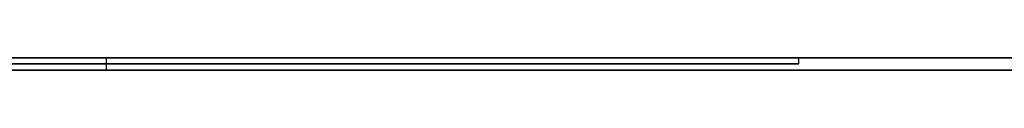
# Model space of a CAD drawing. Extents: x -3.09 to 3.09, y 0 to 2.31.
# Tile 139 of 177: x -1.679371 to -1.663751, y 2.2348 to 2.235. Entities that reach past the tile are written whole.
import ezdxf

# ---------------------------------------------------------------- set-up
doc = ezdxf.new("R2010")
doc.units = 0
doc.layers.get('0').update_dxf_attribs({"linetype": 'CONTINUOUS'})

# ---------------------------------------------------------------- blocks, each defined once
blk = doc.blocks.new('*U1')
at = {"extrusion": (0, 1, 0)}
for p, q in [((3.018, 2.235, -0.83), (-3.018, 2.235, -0.83)), ((-3.018, 2.235, 0.83), (3.018, 2.235, 0.83)), ((-2.798, 2.235, -0.725), (-1.678, 2.235, -0.725)), ((-1.678, 2.235, -0.365), (-2.798, 2.235, -0.365)), ((-1.678, 2.2348, -0.725), (-2.798, 2.2348, -0.725)), ((-2.798, 2.2348, -0.365), (-1.678, 2.2348, -0.365))]:
    blk.add_line(p, q, dxfattribs=at)
for p, q in [((3.018, 2.235, -0.83), (-3.018, 2.235, -0.83)), ((-2.798, 2.235, -0.725), (-1.678, 2.235, -0.725)), ((-1.678, 2.235, -0.365), (-1.678, 2.2348, -0.365)), ((-1.678, 2.235, -0.725), (-1.678, 2.2348, -0.725)), ((-1.678, 2.235, -0.725), (-1.678, 2.2348, -0.725)), ((-1.667014, 2.235, -0.046429), (-1.667014, 2.2349, -0.046429)), ((-1.667014, 2.235, -0.046429), (-1.667014, 2.2349, -0.046429)), ((-1.678, 2.2348, -0.725), (-2.798, 2.2348, -0.725))]:
    blk.add_line(p, q)
at = {"extrusion": (0, 0, -1)}
for p, q in [((-3.018, 2.235, 0.83), (3.018, 2.235, 0.83)), ((-1.678, 2.235, -0.365), (-2.798, 2.235, -0.365)), ((-1.678, 2.235, -0.365), (-1.678, 2.2348, -0.365)), ((-2.798, 2.2348, -0.365), (-1.678, 2.2348, -0.365))]:
    blk.add_line(p, q, dxfattribs=at)
for points in [[(-1.67938, 2.235, -0.082468), (-1.67914, 2.235, -0.082217), (-1.6789, 2.235, -0.081963), (-1.67866, 2.235, -0.081706), (-1.67842, 2.235, -0.081446), (-1.67818, 2.235, -0.081184), (-1.67795, 2.235, -0.080919), (-1.67772, 2.235, -0.080652), (-1.67749, 2.235, -0.080383), (-1.67726, 2.235, -0.080112), (-1.67704, 2.235, -0.079839), (-1.67682, 2.235, -0.079564), (-1.6766, 2.235, -0.079286), (-1.67638, 2.235, -0.079006), (-1.67617, 2.235, -0.078725), (-1.67596, 2.235, -0.07844), (-1.67575, 2.235, -0.078154), (-1.67554, 2.235, -0.077866), (-1.67534, 2.235, -0.077576), (-1.67513, 2.235, -0.077283), (-1.67493, 2.235, -0.076988), (-1.67474, 2.235, -0.076691), (-1.67454, 2.235, -0.076392), (-1.67435, 2.235, -0.076091), (-1.67416, 2.235, -0.075788), (-1.67398, 2.235, -0.075482), (-1.67379, 2.235, -0.075174), (-1.67361, 2.235, -0.074865), (-1.67343, 2.235, -0.074553), (-1.67325, 2.235, -0.074238), (-1.67308, 2.235, -0.073922), (-1.67291, 2.235, -0.073604), (-1.67274, 2.235, -0.073283), (-1.67257, 2.235, -0.07296), (-1.6724, 2.235, -0.072635), (-1.67224, 2.235, -0.072308), (-1.67208, 2.235, -0.071979), (-1.67193, 2.235, -0.071648), (-1.67177, 2.235, -0.071314), (-1.67162, 2.235, -0.070978), (-1.67147, 2.235, -0.070641), (-1.67132, 2.235, -0.070301), (-1.67118, 2.235, -0.069959), (-1.67103, 2.235, -0.069614), (-1.67089, 2.235, -0.069268), (-1.67076, 2.235, -0.068919), (-1.67062, 2.235, -0.068568), (-1.67049, 2.235, -0.068215), (-1.67036, 2.235, -0.06786), (-1.67023, 2.235, -0.067503), (-1.67011, 2.235, -0.067144), (-1.66999, 2.235, -0.066782), (-1.66987, 2.235, -0.066419), (-1.66975, 2.235, -0.066053), (-1.66963, 2.235, -0.065685), (-1.66952, 2.235, -0.065315), (-1.66941, 2.235, -0.064942), (-1.6693, 2.235, -0.064568), (-1.6692, 2.235, -0.064191), (-1.66909, 2.235, -0.063812), (-1.66899, 2.235, -0.063432), (-1.6689, 2.235, -0.063048), (-1.6688, 2.235, -0.062663), (-1.66871, 2.235, -0.062276), (-1.66862, 2.235, -0.061886), (-1.66853, 2.235, -0.061495), (-1.66844, 2.235, -0.061101), (-1.66836, 2.235, -0.060705), (-1.66828, 2.235, -0.060307), (-1.6682, 2.235, -0.059907), (-1.66813, 2.235, -0.059504), (-1.66805, 2.235, -0.059099), (-1.66798, 2.235, -0.058693), (-1.66792, 2.235, -0.058284), (-1.66785, 2.235, -0.057873), (-1.66779, 2.235, -0.057459), (-1.66773, 2.235, -0.057044), (-1.66767, 2.235, -0.056627), (-1.66761, 2.235, -0.056207), (-1.66756, 2.235, -0.055785), (-1.66751, 2.235, -0.055361), (-1.66746, 2.235, -0.054935), (-1.66742, 2.235, -0.054507), (-1.66737, 2.235, -0.054076), (-1.66733, 2.235, -0.053644), (-1.66729, 2.235, -0.053209), (-1.66726, 2.235, -0.052772), (-1.66722, 2.235, -0.052333), (-1.66719, 2.235, -0.051892), (-1.66716, 2.235, -0.051448), (-1.66714, 2.235, -0.051003), (-1.66711, 2.235, -0.050555), (-1.66709, 2.235, -0.050105), (-1.66707, 2.235, -0.049653), (-1.66706, 2.235, -0.049199), (-1.66705, 2.235, -0.048743), (-1.66703, 2.235, -0.048284), (-1.66703, 2.235, -0.047824), (-1.66702, 2.235, -0.047361), (-1.66702, 2.235, -0.046896), (-1.66701, 2.235, -0.046429)], [(-1.66701, 2.235, -0.046429), (-1.66702, 2.235, -0.045964), (-1.66702, 2.235, -0.0455), (-1.66703, 2.235, -0.045039), (-1.66703, 2.235, -0.04458), (-1.66705, 2.235, -0.044123), (-1.66706, 2.235, -0.043668), (-1.66707, 2.235, -0.043215), (-1.66709, 2.235, -0.042764), (-1.66711, 2.235, -0.042316), (-1.66714, 2.235, -0.04187), (-1.66716, 2.235, -0.041425), (-1.66719, 2.235, -0.040983), (-1.66722, 2.235, -0.040543), (-1.66726, 2.235, -0.040105), (-1.66729, 2.235, -0.03967), (-1.66733, 2.235, -0.039236), (-1.66737, 2.235, -0.038805), (-1.66742, 2.235, -0.038375), (-1.66746, 2.235, -0.037948), (-1.66751, 2.235, -0.037523), (-1.66756, 2.235, -0.0371), (-1.66761, 2.235, -0.036679), (-1.66767, 2.235, -0.036261), (-1.66773, 2.235, -0.035844), (-1.66779, 2.235, -0.03543), (-1.66785, 2.235, -0.035017), (-1.66792, 2.235, -0.034607), (-1.66798, 2.235, -0.034199), (-1.66805, 2.235, -0.033793), (-1.66813, 2.235, -0.033389), (-1.6682, 2.235, -0.032988), (-1.66828, 2.235, -0.032588), (-1.66836, 2.235, -0.032191), (-1.66844, 2.235, -0.031796), (-1.66853, 2.235, -0.031402), (-1.66862, 2.235, -0.031012), (-1.66871, 2.235, -0.030623), (-1.6688, 2.235, -0.030236), (-1.6689, 2.235, -0.029851), (-1.66899, 2.235, -0.029469), (-1.66909, 2.235, -0.029088), (-1.6692, 2.235, -0.02871), (-1.6693, 2.235, -0.028334), (-1.66941, 2.235, -0.02796), (-1.66952, 2.235, -0.027588), (-1.66963, 2.235, -0.027219), (-1.66975, 2.235, -0.026851), (-1.66987, 2.235, -0.026486), (-1.66999, 2.235, -0.026122), (-1.67011, 2.235, -0.025761), (-1.67023, 2.235, -0.025402), (-1.67036, 2.235, -0.025045), (-1.67049, 2.235, -0.02469), (-1.67062, 2.235, -0.024338), (-1.67076, 2.235, -0.023987), (-1.67089, 2.235, -0.023639), (-1.67103, 2.235, -0.023292), (-1.67118, 2.235, -0.022948), (-1.67132, 2.235, -0.022606), (-1.67147, 2.235, -0.022266), (-1.67162, 2.235, -0.021929), (-1.67177, 2.235, -0.021593), (-1.67193, 2.235, -0.021259), (-1.67208, 2.235, -0.020928), (-1.67224, 2.235, -0.020599), (-1.6724, 2.235, -0.020272), (-1.67257, 2.235, -0.019947), (-1.67274, 2.235, -0.019624), (-1.67291, 2.235, -0.019303), (-1.67308, 2.235, -0.018985), (-1.67325, 2.235, -0.018668), (-1.67343, 2.235, -0.018354), (-1.67361, 2.235, -0.018041), (-1.67379, 2.235, -0.017731), (-1.67398, 2.235, -0.017424), (-1.67416, 2.235, -0.017118), (-1.67435, 2.235, -0.016814), (-1.67454, 2.235, -0.016512), (-1.67474, 2.235, -0.016213), (-1.67493, 2.235, -0.015916), (-1.67513, 2.235, -0.015621), (-1.67534, 2.235, -0.015327), (-1.67554, 2.235, -0.015036), (-1.67575, 2.235, -0.014748), (-1.67596, 2.235, -0.014461), (-1.67617, 2.235, -0.014177), (-1.67638, 2.235, -0.013894), (-1.6766, 2.235, -0.013614), (-1.67682, 2.235, -0.013336), (-1.67704, 2.235, -0.01306), (-1.67726, 2.235, -0.012786), (-1.67749, 2.235, -0.012514), (-1.67772, 2.235, -0.012245), (-1.67795, 2.235, -0.011977), (-1.67818, 2.235, -0.011712), (-1.67842, 2.235, -0.011449), (-1.67866, 2.235, -0.011188), (-1.6789, 2.235, -0.01093), (-1.67914, 2.235, -0.010675), (-1.67938, 2.235, -0.010423)], [(-1.66701, 2.235, -0.046429), (-1.66702, 2.235, -0.045964), (-1.66702, 2.235, -0.0455), (-1.66703, 2.235, -0.045039), (-1.66703, 2.235, -0.04458), (-1.66705, 2.235, -0.044123), (-1.66706, 2.235, -0.043668), (-1.66707, 2.235, -0.043215), (-1.66709, 2.235, -0.042764), (-1.66711, 2.235, -0.042316), (-1.66714, 2.235, -0.04187), (-1.66716, 2.235, -0.041425), (-1.66719, 2.235, -0.040983), (-1.66722, 2.235, -0.040543), (-1.66726, 2.235, -0.040105), (-1.66729, 2.235, -0.03967), (-1.66733, 2.235, -0.039236), (-1.66737, 2.235, -0.038805), (-1.66742, 2.235, -0.038375), (-1.66746, 2.235, -0.037948), (-1.66751, 2.235, -0.037523), (-1.66756, 2.235, -0.0371), (-1.66761, 2.235, -0.036679), (-1.66767, 2.235, -0.036261), (-1.66773, 2.235, -0.035844), (-1.66779, 2.235, -0.03543), (-1.66785, 2.235, -0.035017), (-1.66792, 2.235, -0.034607), (-1.66798, 2.235, -0.034199), (-1.66805, 2.235, -0.033793), (-1.66813, 2.235, -0.033389), (-1.6682, 2.235, -0.032988), (-1.66828, 2.235, -0.032588), (-1.66836, 2.235, -0.032191), (-1.66844, 2.235, -0.031796), (-1.66853, 2.235, -0.031402), (-1.66862, 2.235, -0.031012), (-1.66871, 2.235, -0.030623), (-1.6688, 2.235, -0.030236), (-1.6689, 2.235, -0.029851), (-1.66899, 2.235, -0.029469), (-1.66909, 2.235, -0.029088), (-1.6692, 2.235, -0.02871), (-1.6693, 2.235, -0.028334), (-1.66941, 2.235, -0.02796), (-1.66952, 2.235, -0.027588), (-1.66963, 2.235, -0.027219), (-1.66975, 2.235, -0.026851), (-1.66987, 2.235, -0.026486), (-1.66999, 2.235, -0.026122), (-1.67011, 2.235, -0.025761), (-1.67023, 2.235, -0.025402), (-1.67036, 2.235, -0.025045), (-1.67049, 2.235, -0.02469), (-1.67062, 2.235, -0.024338), (-1.67076, 2.235, -0.023987), (-1.67089, 2.235, -0.023639), (-1.67103, 2.235, -0.023292), (-1.67118, 2.235, -0.022948), (-1.67132, 2.235, -0.022606), (-1.67147, 2.235, -0.022266), (-1.67162, 2.235, -0.021929), (-1.67177, 2.235, -0.021593), (-1.67193, 2.235, -0.021259), (-1.67208, 2.235, -0.020928), (-1.67224, 2.235, -0.020599), (-1.6724, 2.235, -0.020272), (-1.67257, 2.235, -0.019947), (-1.67274, 2.235, -0.019624), (-1.67291, 2.235, -0.019303), (-1.67308, 2.235, -0.018985), (-1.67325, 2.235, -0.018668), (-1.67343, 2.235, -0.018354), (-1.67361, 2.235, -0.018041), (-1.67379, 2.235, -0.017731), (-1.67398, 2.235, -0.017424), (-1.67416, 2.235, -0.017118), (-1.67435, 2.235, -0.016814), (-1.67454, 2.235, -0.016512), (-1.67474, 2.235, -0.016213), (-1.67493, 2.235, -0.015916), (-1.67513, 2.235, -0.015621), (-1.67534, 2.235, -0.015327), (-1.67554, 2.235, -0.015036), (-1.67575, 2.235, -0.014748), (-1.67596, 2.235, -0.014461), (-1.67617, 2.235, -0.014177), (-1.67638, 2.235, -0.013894), (-1.6766, 2.235, -0.013614), (-1.67682, 2.235, -0.013336), (-1.67704, 2.235, -0.01306), (-1.67726, 2.235, -0.012786), (-1.67749, 2.235, -0.012514), (-1.67772, 2.235, -0.012245), (-1.67795, 2.235, -0.011977), (-1.67818, 2.235, -0.011712), (-1.67842, 2.235, -0.011449), (-1.67866, 2.235, -0.011188), (-1.6789, 2.235, -0.01093), (-1.67914, 2.235, -0.010675), (-1.67938, 2.235, -0.010423)], [(-1.67938, 2.235, -0.082468), (-1.67914, 2.235, -0.082217), (-1.6789, 2.235, -0.081963), (-1.67866, 2.235, -0.081706), (-1.67842, 2.235, -0.081446), (-1.67818, 2.235, -0.081184), (-1.67795, 2.235, -0.080919), (-1.67772, 2.235, -0.080652), (-1.67749, 2.235, -0.080383), (-1.67726, 2.235, -0.080112), (-1.67704, 2.235, -0.079839), (-1.67682, 2.235, -0.079564), (-1.6766, 2.235, -0.079286), (-1.67638, 2.235, -0.079006), (-1.67617, 2.235, -0.078725), (-1.67596, 2.235, -0.07844), (-1.67575, 2.235, -0.078154), (-1.67554, 2.235, -0.077866), (-1.67534, 2.235, -0.077576), (-1.67513, 2.235, -0.077283), (-1.67493, 2.235, -0.076988), (-1.67474, 2.235, -0.076691), (-1.67454, 2.235, -0.076392), (-1.67435, 2.235, -0.076091), (-1.67416, 2.235, -0.075788), (-1.67398, 2.235, -0.075482), (-1.67379, 2.235, -0.075174), (-1.67361, 2.235, -0.074865), (-1.67343, 2.235, -0.074553), (-1.67325, 2.235, -0.074238), (-1.67308, 2.235, -0.073922), (-1.67291, 2.235, -0.073604), (-1.67274, 2.235, -0.073283), (-1.67257, 2.235, -0.07296), (-1.6724, 2.235, -0.072635), (-1.67224, 2.235, -0.072308), (-1.67208, 2.235, -0.071979), (-1.67193, 2.235, -0.071648), (-1.67177, 2.235, -0.071314), (-1.67162, 2.235, -0.070978), (-1.67147, 2.235, -0.070641), (-1.67132, 2.235, -0.070301), (-1.67118, 2.235, -0.069959), (-1.67103, 2.235, -0.069614), (-1.67089, 2.235, -0.069268), (-1.67076, 2.235, -0.068919), (-1.67062, 2.235, -0.068568), (-1.67049, 2.235, -0.068215), (-1.67036, 2.235, -0.06786), (-1.67023, 2.235, -0.067503), (-1.67011, 2.235, -0.067144), (-1.66999, 2.235, -0.066782), (-1.66987, 2.235, -0.066419), (-1.66975, 2.235, -0.066053), (-1.66963, 2.235, -0.065685), (-1.66952, 2.235, -0.065315), (-1.66941, 2.235, -0.064942), (-1.6693, 2.235, -0.064568), (-1.6692, 2.235, -0.064191), (-1.66909, 2.235, -0.063812), (-1.66899, 2.235, -0.063432), (-1.6689, 2.235, -0.063048), (-1.6688, 2.235, -0.062663), (-1.66871, 2.235, -0.062276), (-1.66862, 2.235, -0.061886), (-1.66853, 2.235, -0.061495), (-1.66844, 2.235, -0.061101), (-1.66836, 2.235, -0.060705), (-1.66828, 2.235, -0.060307), (-1.6682, 2.235, -0.059907), (-1.66813, 2.235, -0.059504), (-1.66805, 2.235, -0.059099), (-1.66798, 2.235, -0.058693), (-1.66792, 2.235, -0.058284), (-1.66785, 2.235, -0.057873), (-1.66779, 2.235, -0.057459), (-1.66773, 2.235, -0.057044), (-1.66767, 2.235, -0.056627), (-1.66761, 2.235, -0.056207), (-1.66756, 2.235, -0.055785), (-1.66751, 2.235, -0.055361), (-1.66746, 2.235, -0.054935), (-1.66742, 2.235, -0.054507), (-1.66737, 2.235, -0.054076), (-1.66733, 2.235, -0.053644), (-1.66729, 2.235, -0.053209), (-1.66726, 2.235, -0.052772), (-1.66722, 2.235, -0.052333), (-1.66719, 2.235, -0.051892), (-1.66716, 2.235, -0.051448), (-1.66714, 2.235, -0.051003), (-1.66711, 2.235, -0.050555), (-1.66709, 2.235, -0.050105), (-1.66707, 2.235, -0.049653), (-1.66706, 2.235, -0.049199), (-1.66705, 2.235, -0.048743), (-1.66703, 2.235, -0.048284), (-1.66703, 2.235, -0.047824), (-1.66702, 2.235, -0.047361), (-1.66702, 2.235, -0.046896), (-1.66701, 2.235, -0.046429)], [(-1.66701, 2.2349, -0.046429), (-1.66702, 2.2349, -0.047131), (-1.66703, 2.2349, -0.047828), (-1.66704, 2.2349, -0.048519), (-1.66706, 2.2349, -0.049206), (-1.66708, 2.2349, -0.049889), (-1.66711, 2.2349, -0.050566), (-1.66715, 2.2349, -0.051238), (-1.66719, 2.2349, -0.051906), (-1.66724, 2.2349, -0.052568), (-1.66729, 2.2349, -0.053226), (-1.66735, 2.2349, -0.053879), (-1.66742, 2.2349, -0.054527), (-1.66749, 2.2349, -0.05517), (-1.66756, 2.2349, -0.055808), (-1.66764, 2.2349, -0.056442), (-1.66773, 2.2349, -0.05707), (-1.66782, 2.2349, -0.057694), (-1.66792, 2.2349, -0.058313), (-1.66802, 2.2349, -0.058927), (-1.66813, 2.2349, -0.059536), (-1.66825, 2.2349, -0.06014), (-1.66837, 2.2349, -0.060739), (-1.66849, 2.2349, -0.061334), (-1.66863, 2.2349, -0.061923), (-1.66876, 2.2349, -0.062508), (-1.66891, 2.2349, -0.063088), (-1.66905, 2.2349, -0.063663), (-1.66921, 2.2349, -0.064233), (-1.66937, 2.2349, -0.064798), (-1.66953, 2.2349, -0.065358), (-1.6697, 2.2349, -0.065914), (-1.66988, 2.2349, -0.066464), (-1.67006, 2.2349, -0.06701), (-1.67025, 2.2349, -0.067551), (-1.67044, 2.2349, -0.068087), (-1.67064, 2.2349, -0.068618), (-1.67085, 2.2349, -0.069144), (-1.67106, 2.2349, -0.069666), (-1.67127, 2.2349, -0.070182), (-1.67149, 2.2349, -0.070694), (-1.67172, 2.2349, -0.071201), (-1.67195, 2.2349, -0.071703), (-1.67219, 2.2349, -0.0722), (-1.67243, 2.2349, -0.072692), (-1.67268, 2.2349, -0.073179), (-1.67294, 2.2349, -0.073662), (-1.6732, 2.2349, -0.074139), (-1.67346, 2.2349, -0.074612), (-1.67373, 2.2349, -0.075079), (-1.67401, 2.2349, -0.075542), (-1.67429, 2.2349, -0.076), (-1.67458, 2.2349, -0.076454), (-1.67488, 2.2349, -0.076902), (-1.67518, 2.2349, -0.077345), (-1.67548, 2.2349, -0.077784), (-1.67579, 2.2349, -0.078218), (-1.67611, 2.2349, -0.078646), (-1.67643, 2.2349, -0.07907), (-1.67676, 2.2349, -0.07949), (-1.67709, 2.2349, -0.079904), (-1.67743, 2.2349, -0.080313), (-1.67777, 2.2349, -0.080717), (-1.67812, 2.2349, -0.081117), (-1.67848, 2.2349, -0.081512), (-1.67884, 2.2349, -0.0819), (-1.6792, 2.2349, -0.082282), (-1.67957, 2.2349, -0.082659)], [(-1.67957, 2.2349, -0.010232), (-1.6792, 2.2349, -0.01061), (-1.67884, 2.2349, -0.010993), (-1.67848, 2.2349, -0.011383), (-1.67812, 2.2349, -0.011778), (-1.67777, 2.2349, -0.012179), (-1.67743, 2.2349, -0.012585), (-1.67709, 2.2349, -0.012995), (-1.67676, 2.2349, -0.01341), (-1.67643, 2.2349, -0.01383), (-1.67611, 2.2349, -0.014255), (-1.67579, 2.2349, -0.014684), (-1.67548, 2.2349, -0.015119), (-1.67518, 2.2349, -0.015558), (-1.67488, 2.2349, -0.016002), (-1.67458, 2.2349, -0.016451), (-1.67429, 2.2349, -0.016905), (-1.67401, 2.2349, -0.017363), (-1.67373, 2.2349, -0.017826), (-1.67346, 2.2349, -0.018295), (-1.6732, 2.2349, -0.018767), (-1.67294, 2.2349, -0.019245), (-1.67268, 2.2349, -0.019728), (-1.67243, 2.2349, -0.020215), (-1.67219, 2.2349, -0.020707), (-1.67195, 2.2349, -0.021205), (-1.67172, 2.2349, -0.021706), (-1.67149, 2.2349, -0.022213), (-1.67127, 2.2349, -0.022724), (-1.67106, 2.2349, -0.023241), (-1.67085, 2.2349, -0.023762), (-1.67064, 2.2349, -0.024288), (-1.67044, 2.2349, -0.024819), (-1.67025, 2.2349, -0.025354), (-1.67006, 2.2349, -0.025895), (-1.66988, 2.2349, -0.02644), (-1.6697, 2.2349, -0.02699), (-1.66953, 2.2349, -0.027544), (-1.66937, 2.2349, -0.028104), (-1.66921, 2.2349, -0.028669), (-1.66905, 2.2349, -0.029238), (-1.66891, 2.2349, -0.029812), (-1.66876, 2.2349, -0.030391), (-1.66863, 2.2349, -0.030975), (-1.66849, 2.2349, -0.031563), (-1.66837, 2.2349, -0.032156), (-1.66825, 2.2349, -0.032755), (-1.66813, 2.2349, -0.033358), (-1.66802, 2.2349, -0.033966), (-1.66792, 2.2349, -0.034578), (-1.66782, 2.2349, -0.035196), (-1.66773, 2.2349, -0.035818), (-1.66764, 2.2349, -0.036445), (-1.66756, 2.2349, -0.037077), (-1.66749, 2.2349, -0.037714), (-1.66742, 2.2349, -0.038355), (-1.66735, 2.2349, -0.039001), (-1.66729, 2.2349, -0.039653), (-1.66724, 2.2349, -0.040309), (-1.66719, 2.2349, -0.040969), (-1.66715, 2.2349, -0.041635), (-1.66711, 2.2349, -0.042305), (-1.66708, 2.2349, -0.042981), (-1.66706, 2.2349, -0.043661), (-1.66704, 2.2349, -0.044346), (-1.66703, 2.2349, -0.045035), (-1.66702, 2.2349, -0.04573), (-1.66701, 2.2349, -0.046429)], [(-1.67957, 2.2349, -0.010232), (-1.6792, 2.2349, -0.01061), (-1.67884, 2.2349, -0.010993), (-1.67848, 2.2349, -0.011383), (-1.67812, 2.2349, -0.011778), (-1.67777, 2.2349, -0.012179), (-1.67743, 2.2349, -0.012585), (-1.67709, 2.2349, -0.012995), (-1.67676, 2.2349, -0.01341), (-1.67643, 2.2349, -0.01383), (-1.67611, 2.2349, -0.014255), (-1.67579, 2.2349, -0.014684), (-1.67548, 2.2349, -0.015119), (-1.67518, 2.2349, -0.015558), (-1.67488, 2.2349, -0.016002), (-1.67458, 2.2349, -0.016451), (-1.67429, 2.2349, -0.016905), (-1.67401, 2.2349, -0.017363), (-1.67373, 2.2349, -0.017826), (-1.67346, 2.2349, -0.018295), (-1.6732, 2.2349, -0.018767), (-1.67294, 2.2349, -0.019245), (-1.67268, 2.2349, -0.019728), (-1.67243, 2.2349, -0.020215), (-1.67219, 2.2349, -0.020707), (-1.67195, 2.2349, -0.021205), (-1.67172, 2.2349, -0.021706), (-1.67149, 2.2349, -0.022213), (-1.67127, 2.2349, -0.022724), (-1.67106, 2.2349, -0.023241), (-1.67085, 2.2349, -0.023762), (-1.67064, 2.2349, -0.024288), (-1.67044, 2.2349, -0.024819), (-1.67025, 2.2349, -0.025354), (-1.67006, 2.2349, -0.025895), (-1.66988, 2.2349, -0.02644), (-1.6697, 2.2349, -0.02699), (-1.66953, 2.2349, -0.027544), (-1.66937, 2.2349, -0.028104), (-1.66921, 2.2349, -0.028669), (-1.66905, 2.2349, -0.029238), (-1.66891, 2.2349, -0.029812), (-1.66876, 2.2349, -0.030391), (-1.66863, 2.2349, -0.030975), (-1.66849, 2.2349, -0.031563), (-1.66837, 2.2349, -0.032156), (-1.66825, 2.2349, -0.032755), (-1.66813, 2.2349, -0.033358), (-1.66802, 2.2349, -0.033966), (-1.66792, 2.2349, -0.034578), (-1.66782, 2.2349, -0.035196), (-1.66773, 2.2349, -0.035818), (-1.66764, 2.2349, -0.036445), (-1.66756, 2.2349, -0.037077), (-1.66749, 2.2349, -0.037714), (-1.66742, 2.2349, -0.038355), (-1.66735, 2.2349, -0.039001), (-1.66729, 2.2349, -0.039653), (-1.66724, 2.2349, -0.040309), (-1.66719, 2.2349, -0.040969), (-1.66715, 2.2349, -0.041635), (-1.66711, 2.2349, -0.042305), (-1.66708, 2.2349, -0.042981), (-1.66706, 2.2349, -0.043661), (-1.66704, 2.2349, -0.044346), (-1.66703, 2.2349, -0.045035), (-1.66702, 2.2349, -0.04573), (-1.66701, 2.2349, -0.046429)], [(-1.66701, 2.2349, -0.046429), (-1.66702, 2.2349, -0.047131), (-1.66703, 2.2349, -0.047828), (-1.66704, 2.2349, -0.048519), (-1.66706, 2.2349, -0.049206), (-1.66708, 2.2349, -0.049889), (-1.66711, 2.2349, -0.050566), (-1.66715, 2.2349, -0.051238), (-1.66719, 2.2349, -0.051906), (-1.66724, 2.2349, -0.052568), (-1.66729, 2.2349, -0.053226), (-1.66735, 2.2349, -0.053879), (-1.66742, 2.2349, -0.054527), (-1.66749, 2.2349, -0.05517), (-1.66756, 2.2349, -0.055808), (-1.66764, 2.2349, -0.056442), (-1.66773, 2.2349, -0.05707), (-1.66782, 2.2349, -0.057694), (-1.66792, 2.2349, -0.058313), (-1.66802, 2.2349, -0.058927), (-1.66813, 2.2349, -0.059536), (-1.66825, 2.2349, -0.06014), (-1.66837, 2.2349, -0.060739), (-1.66849, 2.2349, -0.061334), (-1.66863, 2.2349, -0.061923), (-1.66876, 2.2349, -0.062508), (-1.66891, 2.2349, -0.063088), (-1.66905, 2.2349, -0.063663), (-1.66921, 2.2349, -0.064233), (-1.66937, 2.2349, -0.064798), (-1.66953, 2.2349, -0.065358), (-1.6697, 2.2349, -0.065914), (-1.66988, 2.2349, -0.066464), (-1.67006, 2.2349, -0.06701), (-1.67025, 2.2349, -0.067551), (-1.67044, 2.2349, -0.068087), (-1.67064, 2.2349, -0.068618), (-1.67085, 2.2349, -0.069144), (-1.67106, 2.2349, -0.069666), (-1.67127, 2.2349, -0.070182), (-1.67149, 2.2349, -0.070694), (-1.67172, 2.2349, -0.071201), (-1.67195, 2.2349, -0.071703), (-1.67219, 2.2349, -0.0722), (-1.67243, 2.2349, -0.072692), (-1.67268, 2.2349, -0.073179), (-1.67294, 2.2349, -0.073662), (-1.6732, 2.2349, -0.074139), (-1.67346, 2.2349, -0.074612), (-1.67373, 2.2349, -0.075079), (-1.67401, 2.2349, -0.075542), (-1.67429, 2.2349, -0.076), (-1.67458, 2.2349, -0.076454), (-1.67488, 2.2349, -0.076902), (-1.67518, 2.2349, -0.077345), (-1.67548, 2.2349, -0.077784), (-1.67579, 2.2349, -0.078218), (-1.67611, 2.2349, -0.078646), (-1.67643, 2.2349, -0.07907), (-1.67676, 2.2349, -0.07949), (-1.67709, 2.2349, -0.079904), (-1.67743, 2.2349, -0.080313), (-1.67777, 2.2349, -0.080717), (-1.67812, 2.2349, -0.081117), (-1.67848, 2.2349, -0.081512), (-1.67884, 2.2349, -0.0819), (-1.6792, 2.2349, -0.082282), (-1.67957, 2.2349, -0.082659)]]:
    blk.add_polyline3d(points)
at = {"extrusion": (0, 1, 0)}
for centre, start, end in [((1.678, -0.625, 2.235), 180, 270), ((1.678, -0.465, 2.235), 90, 180), ((1.678, -0.625, 2.2348), 180, 270), ((1.678, -0.465, 2.2348), 90, 180), ((1.678, -0.465, 2.2348), 90, 180), ((1.678, -0.625, 2.2348), 180, 270)]:
    blk.add_arc(centre, 0.1, start, end, dxfattribs=at)
at = {"extrusion": (0, -1, 0)}
for centre, start, end in [((-1.678, -0.465, -2.235), 0, 90), ((-1.678, -0.625, -2.235), 270, 0)]:
    blk.add_arc(centre, 0.1, start, end, dxfattribs=at)

msp = doc.modelspace()

# ---------------------------------------------------------------- block references
msp.add_blockref('*U1', (0, 0))

doc.saveas('drawing.dxf')
